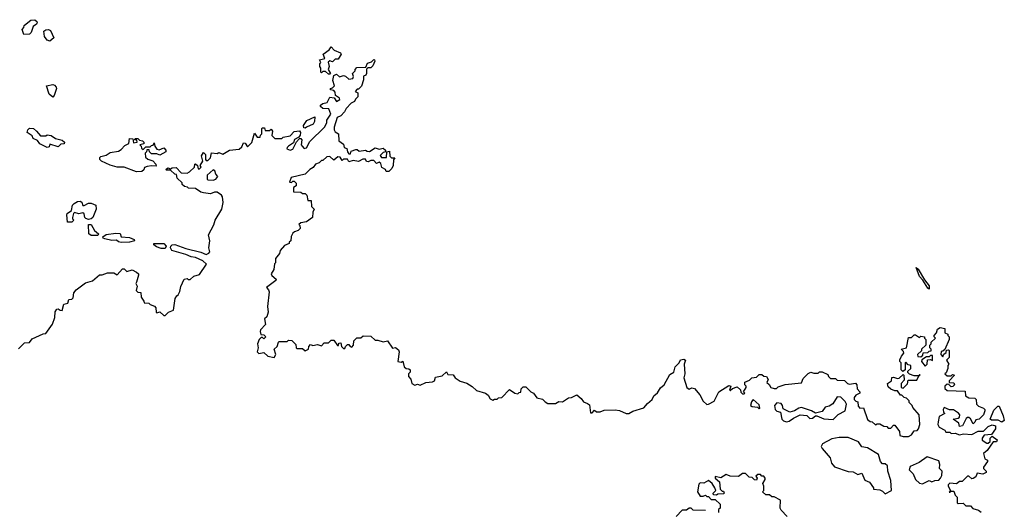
# Model space of a CAD drawing. Extents: x 2029826 to 2248070, y 228728 to 402406.
# Tile 9 of 256: x 2057294 to 2064472, y 271840 to 275418. Entities that reach past the tile are written whole.
import ezdxf

# ---------------------------------------------------------------- set-up
doc = ezdxf.new("R2010")
doc.units = 0

msp = doc.modelspace()

# ---------------------------------------------------------------- linework, layer by layer
at = {"layer": '0CON10XD'}
for points in [[(2057325, 275310), (2057313, 275347), (2057325, 275360), (2057327.5, 275375), (2057352.7, 275397.3), (2057375, 275413.3), (2057405, 275417.5), (2057420, 275405), (2057422.5, 275395), (2057417.5, 275385), (2057391.7, 275368.3), (2057377, 275323), (2057365, 275312.5), (2057325, 275310)], [(2057515, 275262), (2057495, 275269.2), (2057474, 275295), (2057471.2, 275335), (2057485.7, 275344.3), (2057505, 275345.8), (2057518.3, 275338.3), (2057542.5, 275285), (2057515, 275262)], [(2059555, 275020), (2059545, 275020), (2059525, 275040), (2059505, 275040), (2059495, 275030), (2059490, 275035), (2059490, 275065), (2059482.5, 275075), (2059482.5, 275095), (2059490, 275105), (2059480, 275125), (2059520, 275135), (2059507.5, 275165), (2059551.7, 275198.3), (2059565, 275220), (2059586, 275196), (2059632.5, 275175), (2059637.5, 275165), (2059615, 275130), (2059595, 275130), (2059575, 275110), (2059555, 275117.5), (2059543, 275107), (2059550, 275075), (2059542.5, 275055), (2059560, 275025), (2059555, 275020)], [(2058440, 273405), (2058449.3, 273410.7), (2058462.5, 273435), (2058468.3, 273471.7), (2058492.5, 273525), (2058515, 273530), (2058523, 273523), (2058537, 273523), (2058563, 273547), (2058605, 273560), (2058656.7, 273635), (2058630, 273660), (2058575, 273684), (2058545, 273687.8), (2058506.3, 273706.3), (2058403.8, 273733.8), (2058393.9, 273753.9), (2058397.1, 273765), (2058405, 273776.9), (2058425, 273779.4), (2058505, 273749.5), (2058615, 273722.2), (2058653.8, 273706.2), (2058673.8, 273715), (2058680, 273725), (2058673.3, 273755), (2058680, 273805), (2058670.7, 273849.3), (2058709.5, 273920.5), (2058720, 273955), (2058767.5, 274035), (2058777.5, 274085), (2058772.5, 274125), (2058765, 274137.5), (2058735, 274160), (2058715, 274160), (2058685, 274147.5), (2058633.9, 274153.9), (2058615, 274160), (2058577, 274187), (2058525, 274190), (2058517, 274197), (2058495, 274200), (2058480, 274215), (2058478.3, 274228.3), (2058441.7, 274261.7), (2058438.3, 274288.3), (2058425, 274290), (2058395, 274320), (2058365, 274320), (2058360, 274325), (2058375, 274336.7), (2058395, 274330), (2058405, 274337.5), (2058435, 274340), (2058471.7, 274301.7), (2058515, 274297.5), (2058533, 274307), (2058568.3, 274341.7), (2058570, 274365), (2058576.7, 274366.7), (2058590, 274355), (2058595, 274330), (2058605, 274330), (2058617, 274343), (2058610, 274355), (2058630, 274385), (2058620, 274425), (2058635, 274450), (2058650, 274435), (2058648.3, 274398.3), (2058655, 274390), (2058665, 274390), (2058685, 274410), (2058692.5, 274447.5), (2058735, 274442.5), (2058745, 274450), (2058775, 274437.5), (2058823, 274467), (2058895, 274472.5), (2058915, 274490), (2058925, 274520), (2058938.3, 274518.3), (2058955, 274490), (2058987, 274523), (2059005, 274590), (2059025, 274560), (2059048.3, 274561.7), (2059050, 274575), (2059060, 274585), (2059060, 274625), (2059065, 274630), (2059078.3, 274628.3), (2059085, 274610), (2059115, 274610), (2059128.3, 274618.3), (2059137.5, 274605), (2059133, 274573), (2059155, 274550), (2059205, 274550), (2059215, 274560), (2059265, 274571.4), (2059295, 274602), (2059335, 274607.5), (2059342.5, 274595), (2059340, 274575), (2059328.3, 274561.7), (2059297.5, 274545), (2059291.2, 274518.8), (2059253.3, 274495), (2059243.3, 274485), (2059242.5, 274475), (2059265, 274466.7), (2059285, 274473.3), (2059313, 274527), (2059335, 274550), (2059345, 274550), (2059351.7, 274541.7), (2059347.5, 274505), (2059352.5, 274495), (2059368.3, 274478.3), (2059385, 274482.5), (2059410.7, 274529.3), (2059517.5, 274635), (2059532.5, 274665), (2059532.5, 274685), (2059561.7, 274728.3), (2059548.3, 274768.3), (2059505, 274770), (2059487.5, 274785), (2059487.5, 274795), (2059503.6, 274806.4), (2059535, 274812.5), (2059555, 274852.5), (2059586.7, 274846.7), (2059605, 274820), (2059627.5, 274835), (2059626.4, 274846.4), (2059597.5, 274865), (2059595, 274890), (2059585, 274900), (2059560, 274905), (2059560, 274915), (2059575, 274920), (2059590, 274935), (2059577.5, 274975), (2059585, 275010), (2059605, 275020), (2059625, 275000), (2059655, 275010), (2059670, 275005), (2059693.3, 274983.3), (2059722.5, 274987.5), (2059727, 275003), (2059720, 275025), (2059740, 275045), (2059740, 275055), (2059751.7, 275068.3), (2059817.5, 275072.5), (2059830.7, 275099.3), (2059858.8, 275111.2), (2059875, 275127.5), (2059880, 275125), (2059882.5, 275115), (2059870, 275080), (2059855, 275067.5), (2059832.5, 275067.5), (2059823, 275057), (2059823.3, 275025), (2059816.7, 275013.3), (2059800, 275005), (2059801.7, 274978.3), (2059787, 274933), (2059765, 274910), (2059755, 274910), (2059740, 274895), (2059760, 274885), (2059760, 274855), (2059741.7, 274838.3), (2059735, 274820), (2059711.7, 274808.3), (2059675, 274770), (2059662.5, 274745), (2059635, 274717.5), (2059610, 274705), (2059586.7, 274635), (2059587.5, 274615), (2059595, 274600), (2059617.5, 274585), (2059620, 274535), (2059655, 274510), (2059660, 274485), (2059678.3, 274478.3), (2059683, 274453), (2059695, 274440), (2059705, 274440), (2059711.7, 274458.3), (2059745, 274470), (2059755, 274470), (2059768.3, 274458.3), (2059815, 274466.7), (2059828.3, 274458.3), (2059845, 274457.5), (2059885, 274482.5), (2059915, 274472.5), (2059945, 274480), (2059960, 274465), (2059960, 274455), (2059945, 274450), (2059921.7, 274428.3), (2059931.7, 274411.7), (2059968.3, 274411.7), (2059970, 274455), (2059990, 274460), (2059991.7, 274421.7), (2060005, 274410), (2060030, 274410), (2060020, 274395), (2060017.5, 274355), (2060008.3, 274331.7), (2059985, 274310), (2059965, 274310), (2059960, 274325), (2059935, 274340), (2059928.3, 274368.3), (2059915, 274377.5), (2059895, 274370), (2059875, 274390), (2059855, 274390), (2059835, 274380), (2059823.6, 274383.6), (2059815, 274400), (2059795, 274400), (2059765, 274382.5), (2059725, 274390), (2059695, 274380), (2059685, 274400), (2059655, 274400), (2059645, 274390), (2059630, 274415), (2059613, 274417), (2059585, 274392.5), (2059555, 274420), (2059533, 274417), (2059505, 274390), (2059495, 274390), (2059477, 274373), (2059450, 274365), (2059435, 274340), (2059410, 274325), (2059375, 274290), (2059273.3, 274266.7), (2059262.5, 274232.5), (2059275, 274230), (2059285, 274240), (2059295, 274240), (2059310, 274225), (2059310, 274205), (2059290, 274195), (2059291.7, 274161.7), (2059345, 274160), (2059355, 274150), (2059375, 274150), (2059387, 274137), (2059395, 274100), (2059418.3, 274098.3), (2059422.5, 274055), (2059440, 274035), (2059432.5, 274015), (2059430, 273975), (2059385, 273943.3), (2059343, 273937), (2059330, 273925), (2059337, 273917), (2059340, 273895), (2059325, 273880), (2059298.3, 273871.7), (2059285, 273860), (2059273, 273837), (2059270, 273805), (2059260, 273795), (2059260, 273785), (2059225, 273770), (2059192.5, 273735), (2059187.5, 273712.5), (2059160, 273675), (2059160, 273645), (2059153, 273637), (2059147.5, 273595), (2059127.5, 273565), (2059132.3, 273552.3), (2059163.3, 273525), (2059162.5, 273515), (2059092.5, 273465), (2059108.3, 273448.3), (2059113, 273433), (2059100, 273325), (2059106.7, 273285), (2059095, 273250), (2059080, 273235), (2059087.5, 273195), (2059050, 273155), (2059047.5, 273145), (2059051.7, 273121.7), (2059075, 273120), (2059090, 273105), (2059075, 273090), (2059065, 273100), (2059055, 273100), (2059040, 273085), (2059027.5, 273055), (2059032.5, 273025), (2059026.7, 272995), (2059037, 272983), (2059075, 272990), (2059103, 272963), (2059150, 272955), (2059161.2, 272975), (2059150, 273015), (2059172.5, 273035), (2059180, 273065), (2059185, 273070), (2059245, 273070), (2059255, 273080), (2059278.3, 273078.3), (2059308.3, 273048.3), (2059310, 273025), (2059315, 273020), (2059355, 273020), (2059375, 273002.5), (2059400, 273015), (2059402.5, 273035), (2059415, 273050), (2059432.5, 273042.5), (2059465, 273050), (2059495, 273040), (2059515, 273060), (2059545, 273060), (2059565, 273080), (2059585, 273080), (2059611.7, 273041.7), (2059618.3, 273041.7), (2059621.7, 273058.3), (2059635, 273060), (2059640, 273035), (2059655, 273020), (2059665, 273020), (2059670, 273035), (2059685, 273050), (2059695, 273050), (2059703.3, 273033.3), (2059715, 273030), (2059727.5, 273045), (2059730, 273075), (2059753, 273097), (2059781.7, 273098.3), (2059798.3, 273111.7), (2059855, 273110), (2059885, 273080), (2059905, 273080), (2059945, 273067.5), (2059977, 273077), (2060012.5, 273022.5), (2060035, 273027.5), (2060055, 273010), (2060060, 272995), (2060050, 272925), (2060075, 272920), (2060088.3, 272928.3), (2060097, 272887), (2060113, 272873), (2060131.7, 272871.7), (2060140, 272865), (2060141.7, 272848.3), (2060130, 272835), (2060130, 272815), (2060147, 272797), (2060152.5, 272765), (2060175, 272752.5), (2060195, 272760), (2060215, 272752.5), (2060255, 272772.5), (2060305, 272776.7), (2060317.5, 272785), (2060325, 272810), (2060375, 272820), (2060405, 272850), (2060415, 272830), (2060455, 272827.5), (2060470, 272805), (2060505, 272782.5), (2060555, 272767.5), (2060593, 272743), (2060625, 272712.5), (2060690, 272695), (2060709.3, 272679.3), (2060723.6, 272653.6), (2060743, 272643), (2060755, 272650), (2060775, 272650), (2060785, 272660), (2060808.3, 272661.7), (2060865, 272720), (2060903, 272693), (2060925, 272690), (2060935, 272700), (2060948.3, 272701.7), (2060950, 272725), (2060965, 272740), (2060985, 272740), (2061020, 272705), (2061040, 272695), (2061065, 272660), (2061105, 272650), (2061125, 272630), (2061145, 272620), (2061200.7, 272619.3), (2061225, 272632.5), (2061251.7, 272631.7), (2061295, 272660), (2061317, 272663), (2061355, 272682.5), (2061387.5, 272655), (2061405, 272630), (2061435, 272620), (2061448.3, 272608.3), (2061455, 272550), (2061468.3, 272551.7), (2061485, 272570), (2061498.3, 272558.3), (2061525, 272557.5), (2061555, 272570), (2061635, 272572.5), (2061667, 272567), (2061715, 272546.7), (2061735, 272546.7), (2061765, 272563.3), (2061845, 272587.5), (2061870.7, 272619.3), (2061905, 272647.5), (2061917.5, 272675), (2061945, 272697.5), (2061966.1, 272733.9), (2061992.5, 272755), (2062035, 272830), (2062063, 272847), (2062073.3, 272885), (2062102.5, 272915), (2062111.7, 272938.3), (2062135, 272942.5), (2062147.5, 272935), (2062137.5, 272905), (2062142.5, 272835), (2062136.7, 272805), (2062157.5, 272735), (2062175, 272722.5), (2062195, 272732.5), (2062215, 272727.5), (2062252.3, 272682.3), (2062277.5, 272635), (2062305, 272612.5), (2062317, 272613), (2062357.5, 272635), (2062392.5, 272705), (2062465, 272750), (2062480, 272745), (2062470, 272715), (2062475, 272712.5), (2062491.7, 272728.3), (2062525, 272740), (2062548.3, 272718.3), (2062551.7, 272701.7), (2062565, 272690), (2062575, 272690), (2062580, 272695), (2062570, 272705), (2062590, 272735), (2062590, 272745), (2062580, 272755), (2062580, 272775), (2062615, 272790), (2062633, 272807), (2062665, 272810), (2062685, 272830), (2062705, 272830), (2062718.3, 272818.3), (2062740, 272815)], [(2057535, 274852.5), (2057510, 274875), (2057490, 274935), (2057535, 274943.8), (2057549.2, 274939.2), (2057560, 274925), (2057563.3, 274915), (2057546.7, 274865), (2057535, 274852.5)], [(2059375, 274627.5), (2059365, 274630), (2059363.3, 274645), (2059388.3, 274681.7), (2059445, 274710), (2059444.2, 274675.8), (2059434.1, 274655.9), (2059385, 274633.8), (2059375, 274627.5)], [(2057495, 274486.7), (2057441.2, 274511.2), (2057425, 274537.5), (2057391.7, 274551.7), (2057385, 274570), (2057350, 274595), (2057352.5, 274615), (2057365, 274626), (2057393.9, 274623.9), (2057417.5, 274605), (2057445, 274570), (2057485, 274570), (2057495, 274577.5), (2057525, 274572.5), (2057555, 274550), (2057605, 274540), (2057620, 274525), (2057618.3, 274511.7), (2057595, 274510), (2057575, 274490), (2057515, 274510), (2057509.3, 274490.7), (2057495, 274486.7)], [(2058145, 274307.5), (2058055, 274343.3), (2058005, 274343.3), (2057955, 274356.7), (2057890, 274385), (2057878.3, 274398.3), (2057878.3, 274411.7), (2057885, 274420), (2057925, 274430), (2057955, 274450), (2058015, 274460), (2058035, 274470), (2058060.7, 274499.3), (2058090, 274515), (2058095, 274550), (2058118.3, 274548.3), (2058125, 274520), (2058150, 274525), (2058148.3, 274538.3), (2058131.7, 274541.7), (2058135, 274550), (2058155, 274550), (2058168.3, 274538.3), (2058190, 274535), (2058200, 274525), (2058198.3, 274511.7), (2058170, 274505), (2058180, 274495), (2058181.7, 274481.7), (2058195, 274470), (2058215, 274490), (2058245, 274490), (2058255, 274500), (2058268.3, 274501.7), (2058275, 274520), (2058280, 274495), (2058293.3, 274473.3), (2058311.7, 274468.3), (2058345, 274482.5), (2058360, 274465), (2058360, 274455), (2058315, 274430), (2058295, 274440), (2058255, 274440), (2058240, 274455), (2058238.3, 274468.3), (2058221.7, 274468.3), (2058220, 274455), (2058210, 274445), (2058212.5, 274415), (2058229.3, 274399.3), (2058265, 274387.5), (2058287.5, 274365), (2058290, 274350), (2058255, 274352.5), (2058223, 274347), (2058205, 274340), (2058198.3, 274321.7), (2058185, 274310), (2058145, 274307.5)], [(2058705, 274247.5), (2058725, 274253.8), (2058740, 274275), (2058725, 274290), (2058716.1, 274316.1), (2058705, 274322.5), (2058660, 274285), (2058660, 274255), (2058665, 274250), (2058705, 274247.5)], [(2057675, 273940), (2057641.7, 273941.7), (2057637.5, 273995), (2057640, 274005), (2057672.5, 274025), (2057680, 274065), (2057691.8, 274078.2), (2057715, 274090.8), (2057735, 274093.3), (2057746.2, 274086.2), (2057755, 274062.5), (2057765, 274062.5), (2057795, 274080), (2057815, 274080), (2057850, 274065), (2057852.5, 274035), (2057827.1, 273975), (2057815.6, 273964.4), (2057795, 273960), (2057777, 273967), (2057770, 273975), (2057765, 274002.5), (2057755, 274010), (2057725, 274002.5), (2057695, 274012.5), (2057687.5, 274005), (2057680, 273975), (2057680, 273965), (2057690, 273955), (2057675, 273940)], [(2057865, 273842.9), (2057815, 273843.6), (2057797.5, 273855), (2057795.9, 273924.1), (2057815, 273924), (2057840.9, 273880.9), (2057869.2, 273855), (2057865, 273842.9)], [(2058033.3, 273793.3), (2058015, 273797.5), (2057999.3, 273809.3), (2057965, 273808), (2057915, 273820), (2057903.3, 273825), (2057900, 273835), (2057925, 273850), (2057995, 273860), (2058027.5, 273857.5), (2058033.3, 273833.3), (2058095, 273830), (2058130, 273815), (2058132.5, 273805), (2058095, 273794.4), (2058033.3, 273793.3)], [(2058355, 273749.2), (2058325, 273750), (2058290.9, 273760.9), (2058271.2, 273775), (2058272.5, 273785), (2058345, 273784.5), (2058362.2, 273765), (2058355, 273749.2)], [(2057285, 273017.5), (2057329.3, 273060.7), (2057365, 273063.3), (2057385, 273090), (2057465, 273127.5), (2057485, 273130), (2057533.6, 273196.4), (2057550, 273245), (2057553.6, 273286.4), (2057565, 273307.5), (2057575, 273310), (2057588.3, 273298.3), (2057605, 273297.5), (2057617, 273343), (2057645, 273350), (2057653.6, 273376.4), (2057675, 273380), (2057685, 273390), (2057690, 273425), (2057705, 273446.7), (2057775, 273497.5), (2057825, 273512.5), (2057875, 273557.5), (2057895, 273557.5), (2057935, 273572.5), (2057981.7, 273571.7), (2058005, 273557.5), (2058045, 273600), (2058055, 273600), (2058075, 273582.5), (2058115, 273592.5), (2058147, 273577), (2058160, 273565), (2058160, 273555), (2058147, 273503), (2058140, 273495), (2058150, 273475), (2058143, 273443), (2058155, 273430), (2058178.3, 273428.3), (2058180, 273395), (2058200, 273365), (2058201.7, 273351.7), (2058235, 273350), (2058245, 273340), (2058278.3, 273328.3), (2058287, 273317), (2058290, 273285), (2058295, 273280), (2058317, 273287), (2058345, 273260), (2058355, 273260), (2058380, 273285), (2058415, 273300), (2058427.5, 273385), (2058440, 273405)], [(2063925, 273452.5), (2063915, 273460), (2063879.3, 273519.3), (2063853.3, 273545), (2063830, 273610), (2063845, 273597.5), (2063890.7, 273520.7), (2063925, 273476.7), (2063925, 273452.5)], [(2062740, 272815), (2062750, 272795), (2062741.7, 272771.7), (2062758.3, 272758.3), (2062770, 272735), (2062795, 272727.5), (2062811.7, 272728.3), (2062825, 272740), (2062875, 272757.5), (2062995, 272770), (2063005, 272800), (2063041.7, 272838.3), (2063062.5, 272847.5), (2063085, 272840), (2063115, 272840), (2063125, 272850), (2063145, 272850), (2063185, 272830), (2063190, 272815), (2063205, 272800), (2063241.7, 272801.7), (2063255, 272790), (2063307, 272787), (2063330, 272765), (2063345, 272760), (2063387, 272767), (2063397.5, 272755), (2063400, 272725), (2063420, 272705), (2063420, 272695), (2063390.7, 272679.3), (2063378.3, 272661.7), (2063378.3, 272648.3), (2063390, 272635), (2063405, 272630), (2063408.3, 272598.3), (2063420, 272585), (2063447, 272587), (2063475, 272502.5), (2063495, 272487.5), (2063510, 272485), (2063533, 272463), (2063545, 272470), (2063565, 272470), (2063593, 272453), (2063615, 272450), (2063625, 272440), (2063645, 272440), (2063665, 272460), (2063675, 272460), (2063707.5, 272415), (2063710, 272385), (2063735, 272377.5), (2063775, 272377.5), (2063795, 272390), (2063815, 272420), (2063837, 272423), (2063847.5, 272435), (2063857.5, 272465), (2063852.5, 272535), (2063805, 272590), (2063800, 272605), (2063780, 272625), (2063778.3, 272638.3), (2063758.3, 272658.3), (2063741.7, 272661.7), (2063725, 272680), (2063715, 272680), (2063695, 272710), (2063675, 272710), (2063645, 272722.5), (2063625, 272740), (2063620, 272765), (2063650, 272785), (2063651.7, 272808.3), (2063665, 272810), (2063695, 272800), (2063707, 272803), (2063735, 272830), (2063740, 272825), (2063741.7, 272788.3), (2063720, 272765), (2063720, 272735), (2063735, 272730), (2063767, 272763), (2063771.7, 272788.3), (2063835, 272790), (2063850, 272820), (2063860, 272825), (2063855, 272830), (2063850, 272820), (2063815, 272820), (2063781.7, 272831.7), (2063770, 272845), (2063770, 272855), (2063790, 272875), (2063790, 272895), (2063771.7, 272901.7), (2063755, 272920), (2063750, 272915), (2063750, 272865), (2063731.7, 272851.7), (2063720, 272865), (2063720, 272915), (2063710, 272925), (2063711.7, 272938.3), (2063722.5, 272965), (2063740, 272985), (2063737, 272997), (2063720, 273015), (2063760, 273025), (2063775, 273100), (2063795, 273100), (2063815, 273120), (2063825, 273120), (2063855, 273100), (2063865, 273110), (2063890, 273105), (2063890, 273095), (2063900, 273085), (2063900, 273045), (2063870, 273015), (2063868.3, 273001.7), (2063840, 272975), (2063841.7, 272961.7), (2063865, 272960), (2063878.3, 272971.7), (2063881.7, 272988.3), (2063915, 272990), (2063925, 273000), (2063938.3, 273001.7), (2063940, 273015), (2063930, 273025), (2063930, 273045), (2063940, 273055), (2063940, 273065), (2063970, 273095), (2063960, 273105), (2063960, 273115), (2063977, 273133), (2063985, 273160), (2064005, 273172.5), (2064040, 273165), (2064040, 273135), (2064060, 273125), (2064060, 273115), (2064070, 273105), (2064070, 273085), (2064038.3, 273011.7), (2064025, 273000), (2064011.7, 272998.3), (2064010, 272975), (2064025, 272960), (2064031.7, 272978.3), (2064048.3, 272991.7), (2064051.7, 273008.3), (2064065, 273010), (2064070, 273005), (2064070, 272955), (2064050, 272935), (2064067.5, 272905), (2064060, 272895), (2064060, 272875), (2064047.5, 272842.5), (2064040, 272835), (2064055, 272820), (2064085, 272820), (2064095, 272830), (2064110, 272825), (2064070, 272785), (2064071.7, 272771.7), (2064105, 272770), (2064110, 272755), (2064098.3, 272741.7), (2064085, 272740), (2064068.3, 272758.3), (2064055, 272760), (2064040, 272745), (2064038.3, 272728.3), (2064055, 272712.5), (2064188.3, 272708.3), (2064190, 272675), (2064215, 272660), (2064258.3, 272658.3), (2064267, 272647), (2064270, 272615), (2064285, 272600), (2064320, 272585), (2064330, 272575), (2064330, 272565), (2064320, 272535), (2064290, 272505), (2064265, 272500), (2064258.3, 272481.7), (2064245, 272470), (2064226.4, 272506.4), (2064215, 272517.5), (2064205, 272517.5), (2064195, 272510), (2064167.5, 272455), (2064145, 272450), (2064140, 272475), (2064100, 272505), (2064137, 272513), (2064145, 272520), (2064147.5, 272535), (2064139.3, 272549.3), (2064101.7, 272571.7), (2064073, 272573), (2064035, 272590), (2064027.5, 272575), (2064030, 272555), (2064040, 272545), (2063997.5, 272525), (2063990, 272485), (2063986.7, 272465), (2063997, 272447), (2064040, 272425), (2064045, 272410), (2064075, 272410), (2064085, 272400), (2064115, 272402.5), (2064145, 272390), (2064175, 272397.5), (2064235, 272392.5), (2064283, 272417), (2064321.7, 272418.3), (2064355, 272450), (2064385, 272462.5), (2064407.5, 272455), (2064407.5, 272435), (2064378.3, 272391.7), (2064325, 272387.5), (2064310, 272365), (2064311.7, 272351.7), (2064345, 272330), (2064355, 272330), (2064368.3, 272341.7), (2064370, 272365), (2064385, 272380), (2064420, 272355), (2064415, 272340), (2064391.7, 272338.3), (2064347.5, 272275), (2064320, 272255), (2064330, 272215), (2064350, 272205), (2064350, 272195), (2064320, 272155), (2064320, 272145), (2064340, 272125), (2064340, 272115), (2064315, 272102.5), (2064275, 272110), (2064266.1, 272083.9), (2064245, 272071.2), (2064235, 272070), (2064215, 272090), (2064205, 272090), (2064165, 272050), (2064145, 272050), (2064125, 272033.3), (2064075, 272037.5), (2064062.5, 272025), (2064062.5, 272015), (2064080, 271985), (2064071.7, 271971.7), (2064078.3, 271971.7), (2064080, 271980), (2064105, 271980), (2064115, 271950), (2064130, 271935), (2064130, 271895), (2064135, 271890), (2064171.7, 271891.7), (2064193, 271873), (2064225, 271873.3), (2064243.9, 271853.9), (2064285, 271840), (2064305, 271827.5)], [(2063895, 272890), (2063910, 272905), (2063911.7, 272938.3), (2063935, 272940), (2063948.3, 272931.7), (2063948.3, 272968.3), (2063935, 272970), (2063925, 272960), (2063905, 272960), (2063871.7, 272938.3), (2063870, 272925), (2063895, 272890)], [(2062685, 272580), (2062690, 272585), (2062685, 272610), (2062641.7, 272648.3), (2062628.3, 272631.7), (2062622.5, 272605), (2062635, 272597.5), (2062672.5, 272592.5), (2062685, 272580)], [(2062885, 272486), (2062905, 272490), (2062935, 272512.5), (2062985, 272536.7), (2063031.7, 272531.7), (2063055, 272510), (2063075, 272512.5), (2063095, 272530), (2063105, 272530), (2063157, 272507), (2063225, 272503.3), (2063261.7, 272538.3), (2063312.5, 272565), (2063322.5, 272615), (2063313, 272633), (2063280, 272665), (2063255, 272666.7), (2063223.6, 272616.4), (2063195, 272600), (2063167, 272593), (2063145, 272560), (2063095, 272547.5), (2063065.9, 272565.9), (2062995, 272588.8), (2062974.1, 272585.9), (2062942.5, 272565), (2062910, 272555), (2062860, 272580), (2062856.2, 272605), (2062845, 272620), (2062815, 272622.5), (2062796.2, 272605), (2062802.5, 272575), (2062815, 272562.5), (2062840, 272555), (2062851.2, 272505), (2062862.7, 272492.7), (2062885, 272486)], [(2064455, 272482.5), (2064427, 272497), (2064378.3, 272498.3), (2064370, 272505), (2064395, 272570), (2064425, 272600), (2064435, 272600), (2064465, 272530), (2064472.5, 272495), (2064455, 272482.5)], [(2063605, 271960), (2063650, 271985), (2063646.4, 272056.4), (2063622.5, 272125), (2063620, 272165), (2063605, 272180), (2063585, 272180), (2063570, 272195), (2063556.4, 272246.4), (2063475, 272296.7), (2063435, 272303.3), (2063408.8, 272338.8), (2063335, 272371.2), (2063268.3, 272371.7), (2063215, 272362), (2063147.5, 272325), (2063137.5, 272305), (2063145, 272290), (2063202.5, 272222.5), (2063213, 272183), (2063235, 272157.5), (2063333.9, 272123.9), (2063370, 272120), (2063405, 272100), (2063435, 272110), (2063455, 272060), (2063490, 272045), (2063520, 272005), (2063520, 271995), (2063565, 271990), (2063585, 271980), (2063605, 271960)], [(2063875, 272033.3), (2063923.6, 272056.4), (2063945, 272047.5), (2063965, 272057.5), (2063995, 272060), (2064007.5, 272075), (2064017.5, 272095), (2064020, 272125), (2064000, 272145), (2064002.5, 272175), (2063995, 272200), (2063910.7, 272229.3), (2063850.7, 272189.3), (2063785, 272160), (2063780, 272135), (2063807.5, 272105), (2063823.9, 272063.9), (2063855, 272037.5), (2063875, 272033.3)], [(2062890, 271795), (2062845, 271840), (2062837.5, 271855), (2062840, 271915), (2062795, 271937.5), (2062778.3, 271938.3), (2062761.7, 271951.7), (2062735, 271952.5), (2062710, 271975), (2062720, 271985), (2062720, 272015), (2062712.5, 272035), (2062730, 272065), (2062730, 272075), (2062718.3, 272088.3), (2062705, 272090), (2062695, 272100), (2062675, 272100), (2062661.7, 272088.3), (2062670, 272075), (2062665, 272060), (2062651.7, 272061.7), (2062635, 272080), (2062611.7, 272081.7), (2062585, 272107.5), (2062565, 272107.5), (2062535, 272087.5), (2062475, 272090), (2062445, 272100), (2062405, 272077.5), (2062365, 272087.5), (2062363.6, 272073.6), (2062397, 272047), (2062400, 271995), (2062415, 271980), (2062425, 271980), (2062430, 271965), (2062425, 271960), (2062383, 271957), (2062375, 271950), (2062351.7, 271951.7), (2062350, 271965), (2062370, 271985), (2062363, 272003), (2062342.5, 272035), (2062315, 272057.5), (2062281.7, 272038.3), (2062255, 272040), (2062245, 272030), (2062236.7, 271975), (2062255, 271942.5), (2062277.5, 271942.5), (2062295, 271950), (2062305, 271940), (2062315, 271940), (2062335, 271920), (2062365, 271920), (2062400, 271885), (2062400, 271855), (2062390, 271845), (2062390, 271825)], [(2062295, 271837.5), (2062205, 271840), (2062190, 271855), (2062175, 271856.7), (2062155, 271840), (2062125, 271840), (2062080, 271795)]]:
    msp.add_lwpolyline(points, dxfattribs=at)

doc.saveas('drawing.dxf')
